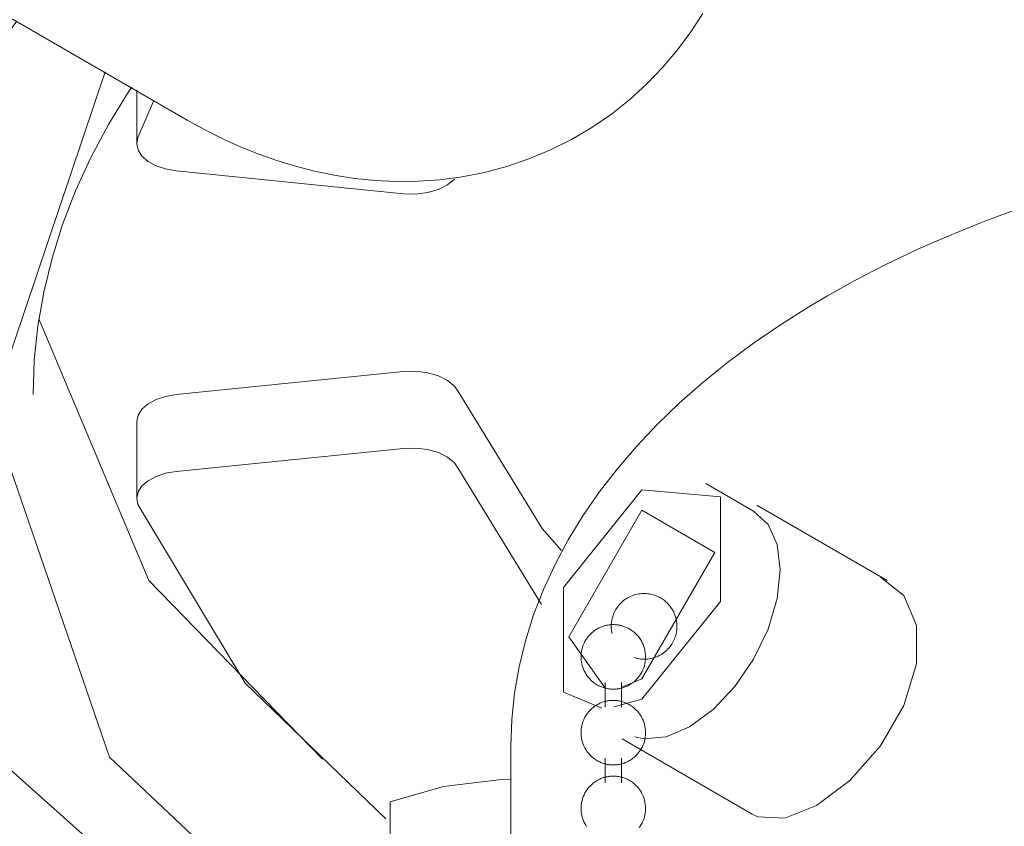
# Model space of a CAD drawing. Header units: millimetres. Extents: x 5724 to 11786, y -2894 to 7544.
# Tile 15 of 46: x 8105 to 8147, y -2603 to -2569. Entities that reach past the tile are written whole.
import ezdxf

# ---------------------------------------------------------------- set-up
doc = ezdxf.new("R2010")
doc.units = ezdxf.units.MM
doc.layers.add('E-LITE-EQPM', color=7, linetype='Continuous', lineweight=20)

# ---------------------------------------------------------------- blocks, each defined once
blk = doc.blocks.new('33711-11 - 33711-11 YAKARTA LED Old gold ceiling fan-533504-00 Isometrico PDF')
at = {"layer": 'E-LITE-EQPM', "color": 251, "lineweight": 9, "true_color": 0x636466}
for p, q in [((2297.946, -2548.636), (2339.792, -2572.796)), ((2337.645, -2571.513), (2337.645, -2573.797)), ((2338.363, -2571.994), (2337.694, -2573.541)), ((2339.324, -2574.951), (2349.007, -2575.931)), ((2339.324, -2584.48), (2349.007, -2583.5)), ((2337.645, -2585.634), (2337.645, -2588.9)), ((2349.007, -2586.766), (2339.324, -2587.746)), ((2354.879, -2593.405), (2351.354, -2587.661)), ((2363.908, -2589.437), (2361.879, -2588.266)), ((2369.591, -2592.387), (2364.052, -2589.189)), ((2357.583, -2596.725), (2357.583, -2597.78)), ((2358.288, -2597.78), (2358.288, -2596.725)), ((2359.153, -2596.575), (2358.299, -2596.929)), ((2359.153, -2597.44), (2357.973, -2597.76)), ((2353.575, -2599.439), (2353.575, -2631.756)), ((2358.312, -2599.13), (2363.852, -2602.328)), ((2357.583, -2599.949), (2357.583, -2601.004)), ((2358.288, -2601.004), (2358.288, -2599.949)), ((2348.43, -2604.499), (2348.43, -2601.81))]:
    blk.add_line(p, q, dxfattribs=at)
for points in [[(2361.742, -2568.266, 0), (2361.233, -2569.048, 0), (2360.668, -2569.81, 0), (2360.046, -2570.547, 0), (2359.368, -2571.251, 0), (2358.636, -2571.917, 0), (2357.854, -2572.538, 0), (2357.027, -2573.106, 0), (2356.161, -2573.618, 0), (2355.262, -2574.067, 0), (2354.339, -2574.452, 0), (2353.399, -2574.77, 0), (2352.451, -2575.023, 0), (2351.501, -2575.21, 0), (2350.556, -2575.335, 0), (2349.622, -2575.4, 0), (2348.702, -2575.41, 0), (2347.799, -2575.368, 0), (2346.918, -2575.278, 0), (2346.057, -2575.145, 0), (2345.22, -2574.973, 0), (2344.405, -2574.764, 0), (2343.613, -2574.521, 0), (2342.843, -2574.249, 0), (2342.095, -2573.948, 0), (2341.369, -2573.622, 0), (2340.662, -2573.272, 0), (2339.974, -2572.9, 0), (2339.792, -2572.796, 0)], [(2346.134, -2612.831, 0), (2332.259, -2600.425, 0), (2326.842, -2584.701, 0), (2332.259, -2568.976, 0), (2332.542, -2568.588, 0)], [(2336.297, -2570.744, 0), (2331.413, -2585.197, 0), (2336.483, -2599.911, 0), (2347.299, -2610.107, 0)], [(2333.232, -2584.472, 0), (2333.282, -2583.017, 0), (2333.434, -2581.564, 0), (2333.686, -2580.114, 0), (2334.038, -2578.67, 0), (2334.491, -2577.233, 0), (2335.044, -2575.806, 0), (2335.696, -2574.39, 0), (2336.448, -2572.987, 0), (2337.297, -2571.601, 0), (2337.44, -2571.395, 0)], [(2375.239, -2576.546, 0), (2373.758, -2577.093, 0), (2372.312, -2577.676, 0), (2370.905, -2578.292, 0), (2369.539, -2578.942, 0), (2368.215, -2579.625, 0), (2367.055, -2580.271, 0)], [(2337.694, -2573.541, 0), (2337.645, -2573.81, 0), (2337.704, -2574.078, 0), (2337.868, -2574.331, 0), (2338.127, -2574.555, 0), (2338.469, -2574.74, 0), (2338.875, -2574.874, 0), (2339.324, -2574.951, 0)], [(2349.007, -2575.931, 0), (2349.522, -2575.945, 0), (2350.026, -2575.885, 0), (2350.489, -2575.753, 0), (2350.879, -2575.559, 0), (2351.174, -2575.315, 0)], [(2353.575, -2599.439, 0), (2353.615, -2598.31, 0), (2353.732, -2597.184, 0), (2353.926, -2596.064, 0), (2354.197, -2594.954, 0), (2354.543, -2593.856, 0), (2354.963, -2592.773, 0), (2355.454, -2591.707, 0), (2356.015, -2590.659, 0), (2356.644, -2589.632, 0), (2357.339, -2588.627, 0), (2358.099, -2587.645, 0), (2358.921, -2586.688, 0), (2359.803, -2585.755, 0), (2360.744, -2584.849, 0), (2361.742, -2583.97, 0), (2362.794, -2583.118, 0), (2363.9, -2582.296, 0), (2365.057, -2581.503, 0), (2366.264, -2580.739, 0), (2367.055, -2580.271, 0)], [(2345.558, -2599.997, 0), (2338.163, -2592.395, 0), (2333.482, -2581.256, 0)], [(2349.007, -2583.5, 0), (2349.522, -2583.486, 0), (2350.026, -2583.546, 0), (2350.489, -2583.678, 0), (2350.879, -2583.872, 0), (2351.174, -2584.116, 0), (2351.354, -2584.395, 0)], [(2337.645, -2585.634, 0), (2337.645, -2585.622, 0), (2337.704, -2585.354, 0), (2337.868, -2585.1, 0), (2338.127, -2584.876, 0), (2338.469, -2584.691, 0), (2338.875, -2584.557, 0), (2339.324, -2584.48, 0)], [(2351.354, -2584.395, 0), (2354.908, -2590.173, 0), (2355.736, -2591.111, 0)], [(2351.354, -2587.661, 0), (2351.174, -2587.382, 0), (2350.879, -2587.138, 0), (2350.489, -2586.944, 0), (2350.026, -2586.812, 0), (2349.522, -2586.752, 0), (2349.007, -2586.766, 0)], [(2339.324, -2587.746, 0), (2338.875, -2587.823, 0), (2338.469, -2587.957, 0), (2338.127, -2588.142, 0), (2337.868, -2588.366, 0), (2337.704, -2588.62, 0), (2337.645, -2588.888, 0), (2337.694, -2589.156, 0)], [(2357.452, -2597.818, 0), (2355.814, -2597.142, 0), (2355.814, -2592.69, 0), (2359.153, -2588.536, 0)], [(2359.153, -2588.536, 0), (2362.492, -2588.834, 0), (2362.492, -2593.286, 0), (2359.153, -2597.44, 0)], [(2337.694, -2589.156, 0), (2342.257, -2596.759, 0), (2348.256, -2602.525, 0)], [(2357.597, -2596.991, 0), (2356.046, -2594.781, 0), (2359.153, -2589.401, 0)], [(2359.153, -2589.401, 0), (2362.259, -2591.194, 0), (2359.153, -2596.575, 0)], [(2363.908, -2589.437, 0), (2364.521, -2590.006, 0), (2364.906, -2590.857, 0), (2365.038, -2591.933, 0), (2364.906, -2593.161, 0), (2364.521, -2594.458, 0), (2363.908, -2595.733, 0), (2363.11, -2596.902, 0), (2362.18, -2597.883, 0), (2361.182, -2598.611, 0)], [(2369.307, -2592.248, 0), (2370.302, -2593.022, 0), (2370.843, -2594.307, 0), (2370.843, -2595.936, 0), (2370.302, -2597.711, 0), (2369.309, -2599.427, 0), (2368.01, -2600.901, 0), (2366.591, -2601.968, 0)], [(2358.544, -2593.129, 0), (2358.486, -2593.164, 0), (2358.429, -2593.203, 0), (2358.374, -2593.244, 0), (2358.322, -2593.287, 0), (2358.273, -2593.333, 0), (2358.225, -2593.381, 0), (2358.181, -2593.43, 0), (2358.139, -2593.481, 0), (2358.101, -2593.533, 0), (2358.065, -2593.586, 0), (2358.032, -2593.64, 0), (2358.002, -2593.695, 0), (2357.975, -2593.75, 0), (2357.95, -2593.806, 0), (2357.929, -2593.861, 0), (2357.91, -2593.917, 0), (2357.894, -2593.972, 0), (2357.88, -2594.027, 0), (2357.868, -2594.082, 0), (2357.859, -2594.136, 0), (2357.852, -2594.19, 0), (2357.847, -2594.243, 0), (2357.845, -2594.295, 0), (2357.844, -2594.347, 0), (2357.845, -2594.398, 0), (2357.848, -2594.448, 0), (2357.853, -2594.498, 0), (2357.859, -2594.546, 0), (2357.867, -2594.594, 0), (2357.877, -2594.641, 0)], [(2359.944, -2595.553, 0), (2360.003, -2595.518, 0), (2360.059, -2595.479, 0), (2360.114, -2595.438, 0), (2360.166, -2595.395, 0), (2360.216, -2595.349, 0), (2360.263, -2595.301, 0), (2360.307, -2595.252, 0), (2360.349, -2595.201, 0), (2360.387, -2595.149, 0), (2360.423, -2595.096, 0), (2360.456, -2595.042, 0), (2360.486, -2594.987, 0), (2360.513, -2594.932, 0), (2360.538, -2594.876, 0), (2360.559, -2594.821, 0), (2360.578, -2594.765, 0), (2360.595, -2594.71, 0), (2360.608, -2594.655, 0), (2360.62, -2594.6, 0), (2360.629, -2594.546, 0), (2360.636, -2594.492, 0), (2360.641, -2594.439, 0), (2360.643, -2594.387, 0), (2360.644, -2594.335, 0), (2360.643, -2594.284, 0), (2360.64, -2594.234, 0), (2360.635, -2594.184, 0), (2360.629, -2594.136, 0), (2360.621, -2594.088, 0), (2360.611, -2594.041, 0), (2360.6, -2593.994, 0), (2360.588, -2593.949, 0), (2360.574, -2593.904, 0), (2360.559, -2593.86, 0), (2360.542, -2593.817, 0), (2360.524, -2593.774, 0), (2360.505, -2593.733, 0), (2360.484, -2593.692, 0), (2360.463, -2593.652, 0), (2360.439, -2593.612, 0), (2360.415, -2593.574, 0), (2360.389, -2593.536, 0), (2360.362, -2593.498, 0), (2360.334, -2593.462, 0), (2360.304, -2593.426, 0), (2360.273, -2593.392, 0), (2360.241, -2593.358, 0), (2360.207, -2593.324, 0), (2360.171, -2593.292, 0), (2360.135, -2593.261, 0), (2360.097, -2593.23, 0), (2360.057, -2593.201, 0), (2360.016, -2593.173, 0), (2359.973, -2593.146, 0), (2359.929, -2593.12, 0), (2359.883, -2593.095, 0), (2359.835, -2593.072, 0), (2359.786, -2593.05, 0), (2359.736, -2593.03, 0), (2359.683, -2593.012, 0), (2359.63, -2592.995, 0), (2359.574, -2592.98, 0), (2359.517, -2592.968, 0), (2359.459, -2592.958, 0), (2359.4, -2592.95, 0), (2359.339, -2592.944, 0), (2359.277, -2592.941, 0), (2359.214, -2592.941, 0), (2359.151, -2592.944, 0), (2359.086, -2592.95, 0), (2359.022, -2592.959, 0), (2358.957, -2592.971, 0), (2358.892, -2592.986, 0), (2358.827, -2593.004, 0), (2358.763, -2593.026, 0), (2358.7, -2593.051, 0), (2358.637, -2593.079, 0), (2358.576, -2593.11, 0), (2358.544, -2593.129, 0)], [(2357.248, -2594.451, 0), (2357.289, -2594.428, 0), (2357.329, -2594.408, 0), (2357.368, -2594.389, 0), (2357.406, -2594.372, 0), (2357.444, -2594.357, 0), (2357.481, -2594.344, 0), (2357.517, -2594.332, 0), (2357.553, -2594.321, 0), (2357.588, -2594.311, 0), (2357.622, -2594.303, 0), (2357.656, -2594.295, 0), (2357.689, -2594.289, 0), (2357.722, -2594.283, 0), (2357.755, -2594.278, 0), (2357.787, -2594.275, 0), (2357.82, -2594.271, 0), (2357.852, -2594.269, 0), (2357.883, -2594.268, 0), (2357.915, -2594.267, 0), (2357.947, -2594.267, 0), (2357.979, -2594.267, 0), (2358.01, -2594.269, 0), (2358.042, -2594.271, 0), (2358.075, -2594.274, 0), (2358.107, -2594.277, 0), (2358.139, -2594.282, 0), (2358.172, -2594.287, 0), (2358.206, -2594.293, 0), (2358.239, -2594.301, 0), (2358.274, -2594.309, 0), (2358.308, -2594.318, 0), (2358.344, -2594.329, 0), (2358.38, -2594.34, 0), (2358.416, -2594.354, 0), (2358.454, -2594.368, 0), (2358.492, -2594.384, 0), (2358.531, -2594.402, 0), (2358.571, -2594.422, 0), (2358.611, -2594.444, 0), (2358.653, -2594.469, 0), (2358.695, -2594.496, 0), (2358.738, -2594.525, 0), (2358.782, -2594.558, 0), (2358.826, -2594.594, 0), (2358.87, -2594.634, 0), (2358.915, -2594.677, 0), (2358.96, -2594.725, 0), (2359.004, -2594.778, 0), (2359.048, -2594.835, 0), (2359.09, -2594.896, 0), (2359.131, -2594.963, 0), (2359.169, -2595.035, 0), (2359.204, -2595.112, 0), (2359.235, -2595.193, 0), (2359.261, -2595.279, 0), (2359.282, -2595.368, 0), (2359.298, -2595.461, 0), (2359.307, -2595.555, 0), (2359.309, -2595.65, 0), (2359.306, -2595.745, 0), (2359.295, -2595.839, 0), (2359.279, -2595.93, 0), (2359.256, -2596.019, 0), (2359.229, -2596.104, 0), (2359.197, -2596.185, 0), (2359.162, -2596.26, 0), (2359.123, -2596.331, 0), (2359.082, -2596.397, 0), (2359.04, -2596.458, 0), (2358.996, -2596.514, 0), (2358.952, -2596.566, 0), (2358.907, -2596.613, 0), (2358.862, -2596.656, 0), (2358.817, -2596.695, 0), (2358.773, -2596.73, 0), (2358.73, -2596.762, 0), (2358.687, -2596.791, 0), (2358.645, -2596.818, 0), (2358.622, -2596.831, 0)], [(2357.248, -2594.451, 0), (2357.207, -2594.476, 0), (2357.164, -2594.503, 0), (2357.121, -2594.534, 0), (2357.077, -2594.568, 0), (2357.033, -2594.605, 0), (2356.988, -2594.645, 0), (2356.943, -2594.69, 0), (2356.898, -2594.739, 0), (2356.854, -2594.792, 0), (2356.811, -2594.851, 0), (2356.769, -2594.914, 0), (2356.729, -2594.982, 0), (2356.692, -2595.055, 0), (2356.658, -2595.134, 0), (2356.628, -2595.216, 0), (2356.603, -2595.303, 0), (2356.584, -2595.393, 0), (2356.57, -2595.486, 0), (2356.562, -2595.58, 0), (2356.562, -2595.676, 0), (2356.567, -2595.77, 0), (2356.579, -2595.864, 0), (2356.597, -2595.955, 0), (2356.621, -2596.042, 0), (2356.65, -2596.126, 0), (2356.682, -2596.206, 0), (2356.719, -2596.28, 0), (2356.758, -2596.35, 0), (2356.799, -2596.414, 0), (2356.842, -2596.474, 0), (2356.886, -2596.529, 0), (2356.931, -2596.579, 0), (2356.976, -2596.625, 0), (2357.021, -2596.666, 0), (2357.065, -2596.704, 0), (2357.109, -2596.739, 0), (2357.153, -2596.77, 0), (2357.195, -2596.799, 0), (2357.237, -2596.824, 0), (2357.278, -2596.848, 0), (2357.318, -2596.869, 0), (2357.358, -2596.888, 0), (2357.396, -2596.905, 0), (2357.434, -2596.92, 0), (2357.471, -2596.934, 0), (2357.507, -2596.947, 0), (2357.543, -2596.958, 0), (2357.578, -2596.968, 0), (2357.613, -2596.977, 0), (2357.647, -2596.984, 0), (2357.68, -2596.991, 0), (2357.713, -2596.997, 0), (2357.746, -2597.002, 0), (2357.779, -2597.006, 0), (2357.811, -2597.009, 0), (2357.843, -2597.012, 0), (2357.875, -2597.014, 0), (2357.907, -2597.015, 0), (2357.938, -2597.015, 0), (2357.97, -2597.015, 0), (2358.002, -2597.013, 0), (2358.034, -2597.011, 0), (2358.066, -2597.009, 0), (2358.098, -2597.005, 0), (2358.131, -2597.001, 0), (2358.163, -2596.996, 0), (2358.197, -2596.99, 0), (2358.23, -2596.983, 0), (2358.264, -2596.975, 0), (2358.299, -2596.966, 0), (2358.334, -2596.956, 0), (2358.37, -2596.944, 0), (2358.407, -2596.932, 0), (2358.444, -2596.917, 0), (2358.482, -2596.902, 0), (2358.52, -2596.884, 0), (2358.56, -2596.865, 0), (2358.6, -2596.843, 0), (2358.622, -2596.831, 0)], [(2358.805, -2595.67, 0), (2358.859, -2595.687, 0), (2358.914, -2595.701, 0), (2358.971, -2595.714, 0), (2359.029, -2595.724, 0), (2359.088, -2595.732, 0), (2359.149, -2595.738, 0), (2359.211, -2595.741, 0), (2359.274, -2595.741, 0), (2359.338, -2595.738, 0), (2359.402, -2595.732, 0), (2359.467, -2595.723, 0), (2359.531, -2595.711, 0), (2359.596, -2595.696, 0), (2359.661, -2595.677, 0), (2359.725, -2595.656, 0), (2359.788, -2595.631, 0), (2359.851, -2595.603, 0), (2359.912, -2595.571, 0), (2359.944, -2595.553, 0)], [(2357.248, -2597.675, 0), (2357.207, -2597.7, 0), (2357.164, -2597.727, 0), (2357.121, -2597.758, 0), (2357.077, -2597.791, 0), (2357.033, -2597.828, 0), (2356.988, -2597.869, 0), (2356.943, -2597.914, 0), (2356.898, -2597.963, 0), (2356.854, -2598.016, 0), (2356.811, -2598.075, 0), (2356.769, -2598.138, 0), (2356.729, -2598.206, 0), (2356.692, -2598.279, 0), (2356.658, -2598.357, 0), (2356.628, -2598.44, 0), (2356.603, -2598.527, 0), (2356.584, -2598.617, 0), (2356.57, -2598.71, 0), (2356.562, -2598.804, 0), (2356.562, -2598.899, 0), (2356.567, -2598.994, 0), (2356.579, -2599.087, 0), (2356.597, -2599.178, 0), (2356.621, -2599.266, 0), (2356.65, -2599.35, 0), (2356.682, -2599.429, 0), (2356.719, -2599.504, 0), (2356.758, -2599.574, 0), (2356.799, -2599.638, 0), (2356.842, -2599.698, 0), (2356.886, -2599.753, 0), (2356.931, -2599.803, 0), (2356.976, -2599.849, 0), (2357.021, -2599.89, 0), (2357.065, -2599.928, 0), (2357.109, -2599.963, 0), (2357.153, -2599.994, 0), (2357.195, -2600.023, 0), (2357.237, -2600.048, 0), (2357.278, -2600.071, 0), (2357.318, -2600.093, 0), (2357.358, -2600.112, 0), (2357.396, -2600.129, 0), (2357.434, -2600.144, 0), (2357.471, -2600.158, 0), (2357.507, -2600.171, 0), (2357.543, -2600.182, 0), (2357.578, -2600.192, 0), (2357.613, -2600.2, 0), (2357.647, -2600.208, 0), (2357.68, -2600.215, 0), (2357.713, -2600.221, 0), (2357.746, -2600.226, 0), (2357.779, -2600.23, 0), (2357.811, -2600.233, 0), (2357.843, -2600.236, 0), (2357.875, -2600.238, 0), (2357.907, -2600.239, 0), (2357.938, -2600.239, 0), (2357.97, -2600.238, 0), (2358.002, -2600.237, 0), (2358.034, -2600.235, 0), (2358.066, -2600.233, 0), (2358.098, -2600.229, 0), (2358.131, -2600.225, 0), (2358.163, -2600.22, 0), (2358.197, -2600.214, 0), (2358.23, -2600.207, 0), (2358.264, -2600.199, 0), (2358.299, -2600.19, 0), (2358.334, -2600.18, 0), (2358.37, -2600.168, 0), (2358.407, -2600.156, 0), (2358.444, -2600.141, 0), (2358.482, -2600.126, 0), (2358.52, -2600.108, 0), (2358.56, -2600.089, 0), (2358.6, -2600.067, 0), (2358.622, -2600.055, 0)], [(2357.248, -2597.675, 0), (2357.289, -2597.652, 0), (2357.329, -2597.631, 0), (2357.368, -2597.613, 0), (2357.406, -2597.596, 0), (2357.444, -2597.581, 0), (2357.481, -2597.568, 0), (2357.517, -2597.556, 0), (2357.553, -2597.545, 0), (2357.588, -2597.535, 0), (2357.622, -2597.527, 0), (2357.656, -2597.519, 0), (2357.689, -2597.513, 0), (2357.722, -2597.507, 0), (2357.755, -2597.502, 0), (2357.787, -2597.498, 0), (2357.82, -2597.495, 0), (2357.852, -2597.493, 0), (2357.883, -2597.491, 0), (2357.915, -2597.491, 0), (2357.947, -2597.49, 0), (2357.979, -2597.491, 0), (2358.01, -2597.493, 0), (2358.042, -2597.495, 0), (2358.075, -2597.498, 0), (2358.107, -2597.501, 0), (2358.139, -2597.506, 0), (2358.172, -2597.511, 0), (2358.206, -2597.517, 0), (2358.239, -2597.525, 0), (2358.274, -2597.533, 0), (2358.308, -2597.542, 0), (2358.344, -2597.553, 0), (2358.38, -2597.564, 0), (2358.416, -2597.577, 0), (2358.454, -2597.592, 0), (2358.492, -2597.608, 0), (2358.531, -2597.626, 0), (2358.571, -2597.646, 0), (2358.611, -2597.668, 0), (2358.653, -2597.693, 0), (2358.695, -2597.719, 0), (2358.738, -2597.749, 0), (2358.782, -2597.782, 0), (2358.826, -2597.818, 0), (2358.87, -2597.858, 0), (2358.915, -2597.901, 0), (2358.96, -2597.949, 0), (2359.004, -2598.001, 0), (2359.048, -2598.058, 0), (2359.09, -2598.12, 0), (2359.131, -2598.187, 0), (2359.169, -2598.259, 0), (2359.204, -2598.336, 0), (2359.235, -2598.417, 0), (2359.261, -2598.503, 0), (2359.282, -2598.592, 0), (2359.298, -2598.685, 0), (2359.307, -2598.779, 0), (2359.309, -2598.874, 0), (2359.306, -2598.969, 0), (2359.295, -2599.062, 0), (2359.279, -2599.154, 0), (2359.256, -2599.243, 0), (2359.229, -2599.328, 0), (2359.197, -2599.408, 0), (2359.162, -2599.484, 0), (2359.123, -2599.555, 0), (2359.082, -2599.621, 0), (2359.04, -2599.682, 0), (2358.996, -2599.738, 0), (2358.952, -2599.79, 0), (2358.907, -2599.837, 0), (2358.862, -2599.879, 0), (2358.817, -2599.918, 0), (2358.773, -2599.954, 0), (2358.73, -2599.986, 0), (2358.687, -2600.015, 0), (2358.645, -2600.042, 0), (2358.622, -2600.055, 0)], [(2361.182, -2598.611, 0), (2360.184, -2599.036, 0), (2359.254, -2599.128, 0), (2358.83, -2599.044, 0)], [(2353.576, -2600.837, 0), (2353.181, -2600.852, 0), (2350.702, -2601.16, 0), (2348.43, -2601.81, 0)], [(2357.248, -2600.898, 0), (2357.207, -2600.923, 0), (2357.164, -2600.951, 0), (2357.121, -2600.982, 0), (2357.077, -2601.015, 0), (2357.033, -2601.052, 0), (2356.988, -2601.093, 0), (2356.943, -2601.138, 0), (2356.898, -2601.187, 0), (2356.854, -2601.24, 0), (2356.811, -2601.298, 0), (2356.769, -2601.362, 0), (2356.729, -2601.43, 0), (2356.692, -2601.503, 0), (2356.658, -2601.581, 0), (2356.628, -2601.664, 0), (2356.603, -2601.751, 0), (2356.584, -2601.841, 0), (2356.57, -2601.934, 0), (2356.562, -2602.028, 0), (2356.562, -2602.123, 0), (2356.567, -2602.218, 0), (2356.579, -2602.311, 0), (2356.597, -2602.402, 0), (2356.621, -2602.49, 0), (2356.65, -2602.574, 0), (2356.682, -2602.653, 0), (2356.719, -2602.728, 0), (2356.758, -2602.797, 0), (2356.799, -2602.862, 0)], [(2357.248, -2600.898, 0), (2357.289, -2600.876, 0), (2357.329, -2600.855, 0), (2357.368, -2600.837, 0), (2357.406, -2600.82, 0), (2357.444, -2600.805, 0), (2357.481, -2600.792, 0), (2357.517, -2600.779, 0), (2357.553, -2600.769, 0), (2357.588, -2600.759, 0), (2357.622, -2600.751, 0), (2357.656, -2600.743, 0), (2357.689, -2600.737, 0), (2357.722, -2600.731, 0), (2357.755, -2600.726, 0), (2357.787, -2600.722, 0), (2357.82, -2600.719, 0), (2357.852, -2600.717, 0), (2357.883, -2600.715, 0), (2357.915, -2600.714, 0), (2357.947, -2600.714, 0), (2357.979, -2600.715, 0), (2358.01, -2600.716, 0), (2358.042, -2600.718, 0), (2358.075, -2600.721, 0), (2358.107, -2600.725, 0), (2358.139, -2600.73, 0), (2358.172, -2600.735, 0), (2358.206, -2600.741, 0), (2358.239, -2600.748, 0), (2358.274, -2600.757, 0), (2358.308, -2600.766, 0), (2358.344, -2600.776, 0), (2358.38, -2600.788, 0), (2358.416, -2600.801, 0), (2358.454, -2600.816, 0), (2358.492, -2600.832, 0), (2358.531, -2600.85, 0), (2358.571, -2600.87, 0), (2358.611, -2600.892, 0), (2358.653, -2600.916, 0), (2358.695, -2600.943, 0), (2358.738, -2600.973, 0), (2358.782, -2601.006, 0), (2358.826, -2601.042, 0), (2358.87, -2601.082, 0), (2358.915, -2601.125, 0), (2358.96, -2601.173, 0), (2359.004, -2601.225, 0), (2359.048, -2601.282, 0), (2359.09, -2601.344, 0), (2359.131, -2601.411, 0), (2359.169, -2601.483, 0), (2359.204, -2601.56, 0), (2359.235, -2601.641, 0), (2359.261, -2601.727, 0), (2359.282, -2601.816, 0), (2359.298, -2601.908, 0), (2359.307, -2602.002, 0), (2359.309, -2602.098, 0), (2359.306, -2602.193, 0), (2359.295, -2602.286, 0), (2359.279, -2602.378, 0), (2359.256, -2602.467, 0), (2359.229, -2602.552, 0), (2359.197, -2602.632, 0), (2359.162, -2602.708, 0), (2359.123, -2602.779, 0), (2359.082, -2602.845, 0), (2359.04, -2602.906, 0)], [(2366.591, -2601.968, 0), (2365.233, -2602.505, 0), (2364.09, -2602.44, 0), (2363.852, -2602.328, 0)]]:
    blk.add_polyline3d(points, dxfattribs=at)

msp = doc.modelspace()

# ---------------------------------------------------------------- block references
at = {"layer": 'E-LITE-EQPM', "color": 251, "lineweight": 9, "true_color": 0x5b5b5b}
msp.add_blockref('33711-11 - 33711-11 YAKARTA LED Old gold ceiling fan-533504-00 Isometrico PDF', (5772.807, 0), dxfattribs=at)

doc.saveas('drawing.dxf')
